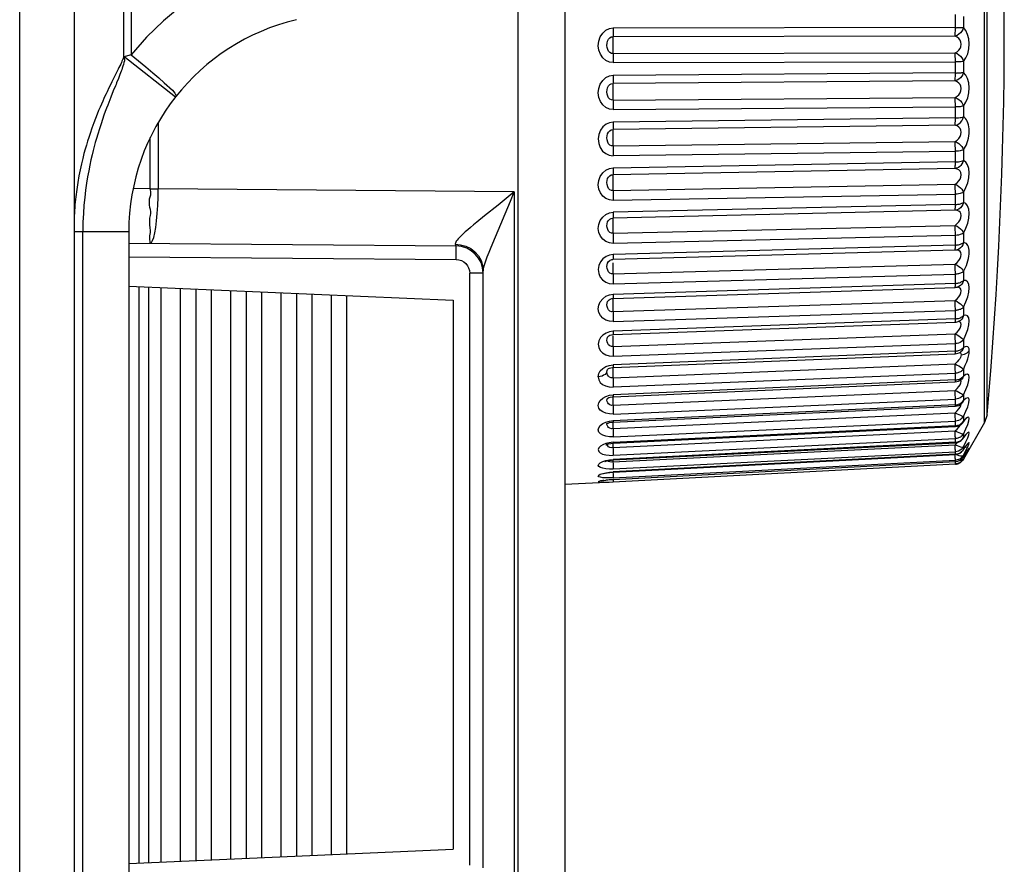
# Model space of a CAD drawing. Header units: millimetres. Extents: x 841 to 1588, y -90 to 564.
# Tile 36 of 39: x 1394 to 1412, y 225 to 241. Entities that reach past the tile are written whole.
import ezdxf

# ---------------------------------------------------------------- set-up
doc = ezdxf.new("R2010")
doc.units = ezdxf.units.MM
doc.header["$LTSCALE"] = 30.734
doc.layers.get('0').update_dxf_attribs({"linetype": 'CONTINUOUS'})

msp = doc.modelspace()

# ---------------------------------------------------------------- linework, layer by layer
for p, q in [((1394.857, 337.584), (1394.857, 173.613)), ((1393.857, 173.613), (1393.857, 337.384)), ((1395.768, 239.864), (1395.768, 257.011)), ((1395.9, 257.012), (1395.9, 239.9)), ((1411.551, 233.154), (1411.551, 247.573)), ((1411.597, 233.299), (1411.597, 247.429)), ((1403.857, 244.085), (1403.857, 216.943)), ((1402.996, 219.045), (1402.996, 241.982)), ((1411.016, 240.394), (1411.016, 240.637)), ((1411.163, 240.602), (1411.163, 240.4)), ((1411.016, 240.4), (1404.742, 240.389)), ((1411.012, 240.243), (1404.737, 240.231)), ((1396.713, 239.125), (1395.764, 239.871)), ((1404.737, 239.923), (1411.012, 239.935)), ((1411.016, 239.561), (1411.016, 239.803)), ((1395.665, 239.637), (1395.549, 239.406)), ((1404.742, 239.759), (1411.016, 239.771)), ((1411.163, 239.777), (1411.163, 239.576)), ((1395.695, 239.536), (1395.666, 239.464)), ((1411.016, 239.567), (1404.742, 239.521)), ((1395.492, 239.292), (1395.459, 239.223)), ((1395.522, 239.352), (1395.492, 239.292)), ((1395.549, 239.406), (1395.522, 239.352)), ((1411.012, 239.42), (1404.737, 239.374)), ((1395.528, 239.12), (1395.491, 239.028)), ((1395.574, 239.236), (1395.528, 239.12)), ((1404.737, 239.069), (1411.012, 239.115)), ((1404.742, 238.897), (1411.016, 238.943)), ((1411.016, 238.736), (1411.016, 238.975)), ((1411.163, 238.959), (1411.163, 238.761)), ((1411.016, 238.742), (1404.742, 238.663)), ((1396.398, 238.651), (1396.398, 237.443)), ((1411.012, 238.607), (1404.737, 238.528)), ((1396.25, 237.443), (1396.25, 238.382)), ((1404.737, 238.228), (1411.012, 238.308)), ((1404.742, 238.051), (1411.016, 238.131)), ((1411.163, 238.156), (1411.163, 237.963)), ((1411.012, 237.814), (1404.737, 237.701)), ((1411.016, 237.935), (1404.742, 237.823)), ((1396.25, 237.443), (1395.941, 237.445)), ((1396.25, 237.443), (1396.398, 237.443)), ((1402.926, 237.386), (1396.398, 237.443)), ((1404.737, 237.411), (1411.012, 237.524)), ((1402.858, 237.218), (1402.926, 237.386)), ((1402.926, 237.386), (1402.926, 223.542)), ((1404.742, 237.231), (1411.016, 237.343)), ((1411.016, 237.149), (1411.016, 237.374)), ((1411.163, 237.377), (1411.163, 237.191)), ((1402.58, 236.559), (1402.858, 237.218)), ((1411.016, 237.155), (1404.742, 237.011)), ((1402.381, 236.945), (1402.243, 236.832)), ((1411.012, 237.048), (1404.737, 236.904)), ((1404.737, 236.627), (1411.012, 236.771)), ((1395.857, 236.652), (1394.848, 236.652)), ((1395.015, 224.375), (1395.015, 236.652)), ((1395.857, 236.652), (1395.857, 224.375)), ((1404.742, 236.444), (1411.016, 236.589)), ((1411.016, 236.404), (1411.016, 236.618)), ((1411.163, 236.631), (1411.163, 236.454)), ((1395.857, 236.446), (1401.861, 236.394)), ((1401.844, 236.424), (1401.943, 236.417)), ((1411.016, 236.409), (1404.742, 236.235)), ((1395.857, 236.196), (1401.861, 236.144)), ((1401.861, 236.144), (1401.862, 236.28)), ((1401.862, 236.28), (1401.862, 236.35)), ((1404.671, 236.226), (1404.609, 236.2)), ((1404.742, 236.238), (1404.671, 236.226)), ((1411.012, 236.319), (1404.737, 236.145)), ((1404.718, 236.143), (1404.737, 236.145)), ((1404.719, 236.143), (1404.737, 236.145)), ((1404.733, 236.085), (1404.733, 236.06)), ((1404.733, 236.06), (1404.733, 236.033)), ((1404.737, 235.883), (1411.012, 236.058)), ((1402.357, 235.894), (1402.109, 235.894)), ((1402.109, 225.033), (1402.109, 235.894)), ((1402.357, 224.989), (1402.357, 235.938)), ((1404.742, 235.701), (1411.016, 235.875)), ((1411.016, 235.682), (1411.016, 235.893)), ((1411.163, 235.926), (1411.163, 235.76)), ((1395.857, 235.658), (1401.807, 235.399)), ((1396.046, 225.077), (1396.046, 235.65)), ((1396.22, 235.643), (1396.22, 225.085)), ((1411.016, 235.708), (1404.742, 235.505)), ((1411.054, 235.639), (1411.052, 235.639)), ((1411.108, 235.726), (1411.123, 235.733)), ((1396.451, 225.095), (1396.451, 235.633)), ((1396.797, 235.617), (1396.797, 225.11)), ((1397.086, 235.605), (1397.086, 225.123)), ((1397.374, 225.135), (1397.374, 235.592)), ((1397.721, 235.577), (1397.721, 225.15)), ((1398.009, 235.564), (1398.009, 225.163)), ((1398.298, 225.175), (1398.298, 235.552)), ((1398.644, 235.537), (1398.644, 225.191)), ((1398.933, 235.524), (1398.933, 225.203)), ((1399.222, 225.216), (1399.222, 235.512)), ((1399.568, 235.496), (1399.568, 225.231)), ((1399.857, 225.244), (1399.857, 235.484)), ((1404.671, 235.497), (1404.742, 235.508)), ((1404.738, 235.43), (1411.013, 235.633)), ((1401.807, 235.399), (1401.807, 225.329)), ((1404.714, 235.428), (1404.738, 235.43)), ((1404.733, 235.387), (1404.733, 235.364)), ((1404.733, 235.364), (1404.733, 235.339)), ((1404.733, 235.339), (1404.733, 235.311)), ((1404.737, 235.189), (1411.012, 235.391)), ((1404.742, 235.009), (1411.016, 235.211)), ((1411.016, 235.052), (1411.016, 235.228)), ((1411.151, 235.105), (1411.163, 235.117)), ((1411.163, 235.269), (1411.163, 235.117)), ((1404.739, 234.768), (1411.013, 234.997)), ((1411.016, 235.057), (1404.742, 234.828)), ((1411.016, 235.033), (1411.016, 235.057)), ((1411.078, 235.006), (1411.065, 235.006)), ((1411.083, 235.013), (1411.083, 235.013)), ((1404.742, 234.831), (1404.672, 234.82)), ((1404.709, 234.765), (1404.739, 234.768)), ((1404.733, 234.743), (1404.733, 234.722)), ((1404.737, 234.551), (1411.012, 234.78)), ((1411.011, 234.779), (1411.048, 234.815)), ((1404.733, 234.672), (1404.734, 234.643)), ((1404.742, 234.375), (1411.016, 234.604)), ((1411.016, 234.46), (1411.016, 234.628)), ((1411.163, 234.668), (1411.163, 234.531)), ((1404.74, 234.165), (1411.014, 234.417)), ((1411.016, 234.464), (1404.742, 234.212)), ((1411.016, 234.443), (1411.016, 234.464)), ((1411.107, 234.447), (1411.106, 234.447)), ((1411.108, 234.431), (1411.118, 234.419)), ((1411.118, 234.419), (1411.123, 234.399)), ((1411.123, 234.399), (1411.152, 234.402)), ((1411.151, 234.517), (1411.163, 234.531)), ((1411.152, 234.402), (1411.181, 234.409)), ((1404.669, 234.203), (1404.742, 234.214)), ((1404.737, 233.977), (1411.012, 234.229)), ((1411.047, 234.266), (1411.011, 234.229)), ((1411.108, 234.347), (1411.095, 234.324)), ((1404.637, 234.127), (1404.638, 234.128)), ((1404.7, 234.16), (1404.728, 234.165)), ((1404.728, 234.165), (1404.74, 234.165)), ((1404.733, 234.161), (1404.733, 234.143)), ((1404.734, 234.069), (1404.735, 234.039)), ((1404.742, 233.807), (1411.016, 234.061)), ((1411.016, 233.932), (1411.016, 234.072)), ((1411.163, 234.13), (1411.163, 234.008)), ((1404.74, 233.628), (1411.015, 233.901)), ((1411.016, 233.936), (1404.742, 233.663)), ((1411.123, 233.944), (1411.13, 233.949)), ((1411.132, 233.952), (1411.124, 233.944)), ((1411.124, 233.944), (1411.124, 233.944)), ((1411.151, 233.994), (1411.163, 234.008)), ((1404.671, 233.656), (1404.742, 233.665)), ((1404.737, 233.473), (1411.012, 233.745)), ((1411.163, 233.66), (1411.163, 233.556)), ((1404.735, 233.534), (1404.736, 233.504)), ((1404.736, 233.504), (1404.739, 233.441)), ((1404.742, 233.311), (1411.016, 233.584)), ((1411.016, 233.478), (1404.742, 233.188)), ((1411.016, 233.475), (1411.016, 233.587)), ((1411.15, 233.527), (1411.136, 233.509)), ((1411.136, 233.508), (1411.142, 233.514)), ((1411.136, 233.509), (1411.136, 233.508)), ((1411.142, 233.514), (1411.146, 233.518)), ((1411.163, 233.556), (1411.15, 233.527)), ((1411.151, 233.54), (1411.163, 233.556)), ((1404.737, 233.044), (1411.012, 233.335)), ((1404.741, 233.163), (1411.015, 233.454)), ((1411.163, 233.263), (1411.209, 233.362)), ((1411.597, 233.298), (1411.551, 233.154)), ((1404.629, 233.141), (1404.631, 233.146)), ((1404.671, 233.181), (1404.742, 233.19)), ((1404.711, 233.161), (1404.741, 233.163)), ((1404.742, 232.892), (1411.016, 233.182)), ((1411.016, 233.093), (1411.016, 233.185)), ((1411.146, 233.145), (1411.144, 233.144)), ((1411.15, 233.152), (1411.146, 233.145)), ((1411.163, 233.178), (1411.15, 233.152)), ((1411.151, 233.161), (1411.163, 233.178)), ((1411.163, 233.263), (1411.163, 233.178)), ((1411.208, 233.226), (1411.163, 233.178)), ((1411.551, 233.154), (1411.163, 232.481)), ((1404.736, 233.075), (1404.739, 233.013)), ((1404.737, 232.695), (1411.012, 233.001)), ((1404.741, 232.775), (1411.015, 233.08)), ((1411.016, 233.096), (1404.742, 232.791)), ((1411.012, 233.001), (1411.047, 232.983)), ((1411.163, 232.944), (1411.209, 233.04)), ((1411.163, 232.944), (1411.163, 232.879)), ((1404.626, 232.759), (1404.629, 232.775)), ((1404.63, 232.745), (1404.626, 232.759)), ((1404.742, 232.792), (1404.669, 232.783)), ((1404.698, 232.771), (1404.741, 232.775)), ((1404.734, 232.774), (1404.736, 232.726)), ((1404.737, 232.431), (1411.012, 232.747)), ((1404.742, 232.555), (1411.016, 232.86)), ((1411.016, 232.793), (1404.742, 232.477)), ((1404.742, 232.468), (1411.016, 232.784)), ((1411.016, 232.868), (1411.016, 232.883)), ((1411.016, 232.791), (1411.016, 232.868)), ((1411.151, 232.861), (1411.163, 232.879)), ((1411.163, 232.879), (1411.152, 232.857)), ((1411.163, 232.707), (1411.209, 232.799)), ((1411.196, 232.912), (1411.2, 232.916)), ((1411.24, 232.767), (1411.208, 232.726)), ((1404.742, 232.303), (1411.016, 232.62)), ((1411.016, 232.574), (1404.742, 232.25)), ((1404.742, 232.245), (1411.016, 232.57)), ((1411.046, 232.623), (1411.016, 232.62)), ((1411.016, 232.572), (1411.016, 232.621)), ((1411.016, 232.57), (1411.016, 232.574)), ((1411.151, 232.703), (1411.163, 232.707)), ((1411.151, 232.644), (1411.156, 232.649)), ((1411.163, 232.661), (1411.156, 232.649)), ((1411.163, 232.707), (1411.163, 232.661)), ((1411.17, 232.669), (1411.163, 232.661)), ((1411.163, 232.485), (1411.209, 232.567)), ((1411.208, 232.726), (1411.188, 232.695)), ((1411.208, 232.6), (1411.189, 232.57)), ((1411.212, 232.607), (1411.208, 232.6)), ((1411.208, 232.578), (1411.219, 232.595)), ((1411.212, 232.607), (1411.222, 232.622)), ((1411.219, 232.688), (1411.226, 232.696)), ((1411.219, 232.595), (1411.237, 232.623)), ((1411.226, 232.696), (1411.23, 232.701)), ((1411.238, 232.645), (1411.244, 232.653)), ((1404.656, 232.442), (1404.641, 232.454)), ((1404.671, 232.471), (1404.742, 232.478)), ((1404.708, 232.466), (1404.742, 232.468)), ((1404.736, 232.461), (1404.74, 232.374)), ((1404.742, 232.14), (1411.016, 232.464)), ((1404.742, 232.11), (1411.016, 232.438)), ((1404.742, 232.067), (1411.016, 232.395)), ((1411.046, 232.468), (1411.016, 232.464)), ((1411.016, 232.439), (1411.016, 232.465)), ((1411.016, 232.438), (1411.016, 232.439)), ((1411.046, 232.399), (1411.016, 232.395)), ((1411.016, 232.394), (1411.016, 232.395)), ((1411.074, 232.408), (1411.046, 232.399)), ((1411.074, 232.477), (1411.047, 232.469)), ((1411.151, 232.546), (1411.163, 232.553)), ((1411.151, 232.511), (1411.163, 232.528)), ((1411.151, 232.474), (1411.163, 232.485)), ((1411.151, 232.463), (1411.163, 232.481)), ((1411.163, 232.528), (1411.16, 232.523)), ((1411.163, 232.553), (1411.163, 232.528)), ((1411.175, 232.548), (1411.163, 232.528)), ((1411.163, 232.485), (1411.163, 232.482)), ((1404.671, 232.244), (1404.742, 232.25)), ((1404.681, 232.241), (1404.742, 232.245)), ((1404.737, 232.253), (1404.74, 232.199)), ((1404.74, 232.374), (1404.741, 232.349)), ((1404.742, 232.25), (1404.742, 232.245)), ((1404.742, 232.063), (1403.857, 232.016)), ((1404.669, 232.106), (1404.605, 232.1)), ((1404.668, 232.063), (1404.742, 232.067)), ((1404.742, 232.111), (1404.669, 232.106)), ((1404.691, 232.107), (1404.742, 232.11)), ((1404.74, 232.11), (1404.742, 232.071)), ((1404.742, 232.147), (1404.742, 232.14)), ((1404.742, 232.111), (1404.742, 232.11)), ((1404.742, 232.071), (1404.742, 232.067)), ((1395.857, 225.069), (1401.806, 225.329))]:
    msp.add_line(p, q)
for points in [[(1398.76, 241.712), (1398.344, 241.594), (1397.942, 241.444), (1397.553, 241.261), (1397.179, 241.045), (1396.825, 240.8), (1396.492, 240.526), (1396.184, 240.226), (1395.9, 239.9)], [(1404.742, 239.756), (1404.671, 239.767), (1404.607, 239.797), (1404.55, 239.846), (1404.505, 239.909), (1404.478, 239.985), (1404.468, 240.067), (1404.475, 240.151), (1404.501, 240.231), (1404.548, 240.299), (1404.608, 240.351), (1404.671, 240.382), (1404.742, 240.393)], [(1404.742, 240.389), (1404.742, 240.358), (1404.741, 240.327), (1404.741, 240.298), (1404.74, 240.272), (1404.739, 240.25)], [(1411.163, 240.4), (1411.15, 240.364), (1411.132, 240.332), (1411.108, 240.301), (1411.079, 240.276), (1411.047, 240.256), (1411.012, 240.243)], [(1411.012, 240.243), (1411.013, 240.26), (1411.014, 240.281), (1411.015, 240.306), (1411.016, 240.334), (1411.016, 240.366), (1411.016, 240.4)], [(1411.016, 240.394), (1411.031, 240.397), (1411.045, 240.402), (1411.06, 240.403), (1411.076, 240.401), (1411.092, 240.4), (1411.108, 240.401), (1411.137, 240.4)], [(1411.137, 240.4), (1411.151, 240.4), (1411.163, 240.4)], [(1411.163, 239.777), (1411.209, 239.843), (1411.242, 239.918), (1411.263, 240.007), (1411.27, 240.099), (1411.262, 240.19), (1411.24, 240.274), (1411.208, 240.343), (1411.163, 240.4)], [(1404.737, 239.923), (1404.707, 239.926), (1404.68, 239.94), (1404.656, 239.964), (1404.64, 239.996), (1404.63, 240.034), (1404.626, 240.073), (1404.629, 240.112), (1404.638, 240.152), (1404.653, 240.185), (1404.677, 240.212), (1404.705, 240.227), (1404.737, 240.231)], [(1404.739, 240.25), (1404.736, 240.214), (1404.735, 240.193), (1404.734, 240.169), (1404.733, 240.141), (1404.733, 240.111), (1404.733, 240.08)], [(1411.011, 239.935), (1411.048, 239.956), (1411.077, 239.983), (1411.101, 240.013), (1411.117, 240.048), (1411.122, 240.092), (1411.117, 240.134), (1411.102, 240.168), (1411.078, 240.197), (1411.048, 240.222), (1411.011, 240.243)], [(1404.733, 240.08), (1404.733, 240.05), (1404.733, 240.02), (1404.734, 239.992), (1404.735, 239.966), (1404.736, 239.942)], [(1395.768, 239.864), (1395.763, 239.85), (1395.755, 239.832), (1395.745, 239.81), (1395.733, 239.785), (1395.721, 239.757), (1395.709, 239.727), (1395.694, 239.695), (1395.678, 239.664), (1395.665, 239.637)], [(1395.764, 239.871), (1395.77, 239.853), (1395.774, 239.833), (1395.777, 239.812), (1395.777, 239.787), (1395.769, 239.757), (1395.759, 239.724), (1395.749, 239.689), (1395.738, 239.654), (1395.729, 239.626), (1395.719, 239.598), (1395.707, 239.568), (1395.695, 239.536)], [(1395.9, 239.9), (1395.878, 239.895), (1395.856, 239.89), (1395.835, 239.883), (1395.813, 239.876), (1395.767, 239.86)], [(1395.9, 239.9), (1396.038, 239.788), (1396.172, 239.677), (1396.296, 239.572), (1396.409, 239.475), (1396.509, 239.387)], [(1404.736, 239.942), (1404.739, 239.903), (1404.74, 239.88), (1404.741, 239.852), (1404.741, 239.823), (1404.742, 239.791), (1404.742, 239.759)], [(1411.012, 239.935), (1411.046, 239.921), (1411.079, 239.9), (1411.108, 239.875), (1411.132, 239.844), (1411.151, 239.811), (1411.163, 239.777)], [(1411.016, 239.803), (1411.016, 239.834), (1411.015, 239.864), (1411.014, 239.891), (1411.013, 239.915), (1411.012, 239.935)], [(1411.163, 239.777), (1411.146, 239.776), (1411.125, 239.774), (1411.101, 239.772), (1411.074, 239.772), (1411.046, 239.771), (1411.016, 239.771)], [(1395.666, 239.464), (1395.635, 239.386), (1395.624, 239.358), (1395.613, 239.331), (1395.574, 239.236)], [(1404.742, 238.894), (1404.671, 238.905), (1404.607, 238.933), (1404.55, 238.981), (1404.505, 239.044), (1404.478, 239.119), (1404.468, 239.2), (1404.475, 239.283), (1404.501, 239.363), (1404.548, 239.43), (1404.608, 239.483), (1404.671, 239.514), (1404.742, 239.525)], [(1404.742, 239.521), (1404.742, 239.49), (1404.741, 239.461), (1404.741, 239.434), (1404.74, 239.409), (1404.739, 239.389)], [(1411.163, 239.576), (1411.15, 239.539), (1411.132, 239.506), (1411.108, 239.475), (1411.079, 239.45), (1411.047, 239.432), (1411.012, 239.42)], [(1411.012, 239.42), (1411.013, 239.434), (1411.014, 239.453), (1411.015, 239.476), (1411.016, 239.502), (1411.016, 239.533), (1411.016, 239.567)], [(1411.016, 239.561), (1411.031, 239.564), (1411.045, 239.569), (1411.06, 239.57), (1411.076, 239.568), (1411.092, 239.569), (1411.108, 239.57), (1411.123, 239.571), (1411.137, 239.573), (1411.151, 239.574), (1411.163, 239.576)], [(1411.163, 238.959), (1411.209, 239.032), (1411.242, 239.113), (1411.263, 239.204), (1411.27, 239.296), (1411.262, 239.385), (1411.24, 239.465), (1411.208, 239.527), (1411.163, 239.576)], [(1396.509, 239.387), (1396.658, 239.25), (1396.703, 239.199), (1396.723, 239.16), (1396.723, 239.138)], [(1404.737, 239.069), (1404.707, 239.071), (1404.68, 239.085), (1404.656, 239.109), (1404.64, 239.141), (1404.63, 239.18), (1404.626, 239.218), (1404.629, 239.257), (1404.638, 239.296), (1404.653, 239.329), (1404.677, 239.354), (1404.705, 239.37), (1404.737, 239.374)], [(1404.739, 239.389), (1404.736, 239.36), (1404.735, 239.341), (1404.734, 239.319), (1404.733, 239.293), (1404.733, 239.264), (1404.733, 239.233)], [(1411.011, 239.114), (1411.048, 239.139), (1411.077, 239.168), (1411.101, 239.2), (1411.117, 239.236), (1411.122, 239.28), (1411.117, 239.322), (1411.102, 239.354), (1411.078, 239.38), (1411.048, 239.403), (1411.011, 239.42)], [(1395.459, 239.223), (1395.441, 239.184), (1395.421, 239.143), (1395.401, 239.098), (1395.379, 239.05), (1395.356, 238.997), (1395.331, 238.94), (1395.304, 238.878), (1395.276, 238.809), (1395.247, 238.734), (1395.215, 238.651), (1395.18, 238.554), (1395.147, 238.458), (1395.122, 238.384), (1395.101, 238.316), (1395.08, 238.245), (1395.058, 238.17), (1395.036, 238.087), (1395.013, 237.997), (1394.989, 237.899), (1394.966, 237.793), (1394.944, 237.68), (1394.923, 237.558), (1394.903, 237.43), (1394.885, 237.294), (1394.871, 237.15), (1394.859, 236.996), (1394.857, 236.95)], [(1404.733, 239.233), (1404.733, 239.203), (1404.733, 239.173), (1404.734, 239.143), (1404.735, 239.116), (1404.736, 239.09)], [(1404.736, 239.09), (1404.739, 239.046), (1404.74, 239.021), (1404.741, 238.992), (1404.741, 238.961), (1404.742, 238.929), (1404.742, 238.897)], [(1411.012, 239.115), (1411.046, 239.099), (1411.079, 239.078), (1411.108, 239.053), (1411.132, 239.023), (1411.151, 238.991), (1411.163, 238.959)], [(1411.016, 238.975), (1411.016, 239.007), (1411.015, 239.037), (1411.014, 239.066), (1411.013, 239.092), (1411.012, 239.115)], [(1395.491, 239.028), (1395.471, 238.976), (1395.45, 238.919), (1395.427, 238.857), (1395.402, 238.79), (1395.376, 238.716), (1395.349, 238.635), (1395.318, 238.541), (1395.289, 238.447), (1395.265, 238.365), (1395.243, 238.289), (1395.223, 238.217), (1395.204, 238.145), (1395.184, 238.063), (1395.164, 237.974), (1395.143, 237.878), (1395.122, 237.774), (1395.102, 237.662), (1395.082, 237.543), (1395.065, 237.417), (1395.049, 237.283), (1395.035, 237.142), (1395.025, 236.99), (1395.017, 236.827), (1395.015, 236.652)], [(1411.163, 238.959), (1411.146, 238.955), (1411.125, 238.951), (1411.101, 238.947), (1411.074, 238.945), (1411.046, 238.943), (1411.016, 238.943)], [(1411.012, 238.607), (1411.046, 238.617), (1411.079, 238.635), (1411.108, 238.659), (1411.132, 238.689), (1411.151, 238.724), (1411.163, 238.761)], [(1411.012, 238.607), (1411.013, 238.619), (1411.014, 238.635), (1411.015, 238.655), (1411.016, 238.68), (1411.016, 238.709), (1411.016, 238.742)], [(1411.016, 238.742), (1411.046, 238.743), (1411.074, 238.745), (1411.101, 238.748), (1411.125, 238.751), (1411.146, 238.756), (1411.163, 238.761)], [(1411.163, 238.156), (1411.182, 238.185), (1411.2, 238.217), (1411.217, 238.251), (1411.232, 238.289), (1411.245, 238.328), (1411.255, 238.37), (1411.263, 238.412), (1411.268, 238.455), (1411.27, 238.498), (1411.269, 238.539), (1411.264, 238.579), (1411.257, 238.616), (1411.246, 238.65), (1411.234, 238.68), (1411.218, 238.707), (1411.201, 238.729), (1411.183, 238.747), (1411.163, 238.761)], [(1404.742, 238.666), (1404.671, 238.654), (1404.609, 238.625), (1404.552, 238.578), (1404.507, 238.517), (1404.479, 238.44), (1404.468, 238.357), (1404.476, 238.274), (1404.502, 238.198), (1404.547, 238.135), (1404.605, 238.087), (1404.669, 238.059), (1404.742, 238.048)], [(1404.737, 238.228), (1404.707, 238.23), (1404.68, 238.244), (1404.656, 238.268), (1404.64, 238.3), (1404.63, 238.338), (1404.626, 238.375), (1404.629, 238.414), (1404.638, 238.452), (1404.653, 238.483), (1404.677, 238.508), (1404.705, 238.523), (1404.737, 238.528)], [(1404.739, 238.54), (1404.736, 238.516), (1404.735, 238.5), (1404.734, 238.48), (1404.733, 238.456), (1404.733, 238.429), (1404.733, 238.399)], [(1404.742, 238.663), (1404.742, 238.633), (1404.741, 238.604), (1404.741, 238.579), (1404.74, 238.557), (1404.739, 238.54)], [(1411.011, 238.308), (1411.048, 238.335), (1411.077, 238.366), (1411.101, 238.4), (1411.117, 238.437), (1411.122, 238.48), (1411.117, 238.52), (1411.102, 238.55), (1411.078, 238.574), (1411.048, 238.594), (1411.011, 238.607)], [(1404.733, 238.399), (1404.733, 238.369), (1404.733, 238.339), (1404.734, 238.308), (1404.735, 238.279), (1404.736, 238.252)], [(1404.736, 238.252), (1404.739, 238.204), (1404.74, 238.176), (1404.741, 238.146), (1404.741, 238.114), (1404.742, 238.083), (1404.742, 238.051)], [(1411.012, 238.308), (1411.046, 238.292), (1411.079, 238.271), (1411.108, 238.245), (1411.132, 238.216), (1411.151, 238.186), (1411.163, 238.156)], [(1411.016, 238.162), (1411.016, 238.194), (1411.015, 238.226), (1411.014, 238.256), (1411.013, 238.283), (1411.012, 238.308)], [(1411.014, 237.84), (1411.015, 237.852), (1411.015, 237.865), (1411.016, 237.879), (1411.016, 237.895), (1411.016, 237.914), (1411.016, 238.162)], [(1411.163, 238.156), (1411.146, 238.149), (1411.125, 238.143), (1411.101, 238.138), (1411.074, 238.134), (1411.046, 238.132), (1411.016, 238.131)], [(1404.742, 237.227), (1404.671, 237.237), (1404.607, 237.263), (1404.55, 237.308), (1404.505, 237.366), (1404.478, 237.437), (1404.468, 237.513), (1404.475, 237.593), (1404.501, 237.669), (1404.548, 237.734), (1404.608, 237.785), (1404.671, 237.815), (1404.742, 237.826)], [(1404.742, 237.823), (1404.742, 237.794), (1404.741, 237.767), (1404.741, 237.744), (1404.74, 237.725), (1404.739, 237.71)], [(1411.011, 237.524), (1411.048, 237.553), (1411.077, 237.586), (1411.101, 237.621), (1411.117, 237.658), (1411.122, 237.7), (1411.117, 237.739), (1411.102, 237.767), (1411.078, 237.788), (1411.048, 237.804), (1411.011, 237.814)], [(1411.012, 237.814), (1411.012, 237.816), (1411.013, 237.82), (1411.013, 237.824), (1411.013, 237.829), (1411.014, 237.834), (1411.014, 237.84)], [(1411.043, 237.821), (1411.038, 237.819), (1411.033, 237.818), (1411.027, 237.816), (1411.022, 237.815), (1411.017, 237.814), (1411.012, 237.814)], [(1411.016, 237.935), (1411.045, 237.937), (1411.072, 237.939), (1411.099, 237.943), (1411.123, 237.948), (1411.145, 237.955), (1411.163, 237.963)], [(1411.163, 237.963), (1411.151, 237.929), (1411.136, 237.897), (1411.117, 237.872), (1411.095, 237.851), (1411.072, 237.833), (1411.043, 237.821)], [(1411.163, 237.377), (1411.209, 237.463), (1411.242, 237.551), (1411.263, 237.645), (1411.27, 237.735), (1411.262, 237.816), (1411.24, 237.884), (1411.208, 237.932), (1411.163, 237.963)], [(1404.737, 237.411), (1404.707, 237.412), (1404.68, 237.426), (1404.656, 237.45), (1404.64, 237.481), (1404.63, 237.519), (1404.626, 237.555), (1404.629, 237.592), (1404.638, 237.628), (1404.653, 237.658), (1404.677, 237.682), (1404.705, 237.696), (1404.737, 237.701)], [(1404.739, 237.71), (1404.736, 237.693), (1404.735, 237.68), (1404.734, 237.662), (1404.733, 237.64), (1404.733, 237.615), (1404.733, 237.586)], [(1396.25, 236.443), (1396.251, 236.453), (1396.25, 236.478), (1396.246, 236.51), (1396.242, 236.544), (1396.246, 236.577), (1396.251, 236.61), (1396.256, 236.642), (1396.258, 236.679), (1396.251, 236.726), (1396.244, 236.782), (1396.243, 236.845), (1396.245, 236.906), (1396.254, 236.952), (1396.262, 236.991), (1396.26, 237.027), (1396.254, 237.063), (1396.246, 237.102), (1396.238, 237.145), (1396.236, 237.2), (1396.237, 237.255), (1396.248, 237.297), (1396.259, 237.332), (1396.262, 237.365), (1396.262, 237.393), (1396.258, 237.419), (1396.25, 237.443)], [(1396.25, 236.443), (1396.272, 236.455), (1396.294, 236.491), (1396.314, 236.551), (1396.334, 236.633), (1396.351, 236.735), (1396.367, 236.855), (1396.379, 236.988), (1396.389, 237.133), (1396.395, 237.286), (1396.398, 237.443)], [(1404.733, 237.586), (1404.733, 237.557), (1404.733, 237.527), (1404.734, 237.496), (1404.735, 237.466), (1404.736, 237.438)], [(1411.012, 237.524), (1411.046, 237.507), (1411.079, 237.486), (1411.108, 237.461), (1411.132, 237.433), (1411.151, 237.405), (1411.163, 237.377)], [(1411.016, 237.374), (1411.016, 237.405), (1411.015, 237.437), (1411.014, 237.468), (1411.013, 237.498), (1411.012, 237.524)], [(1402.926, 237.386), (1402.629, 237.144), (1402.381, 236.945)], [(1404.736, 237.438), (1404.739, 237.385), (1404.74, 237.356), (1404.741, 237.325), (1404.741, 237.293), (1404.742, 237.261), (1404.742, 237.231)], [(1411.163, 237.377), (1411.146, 237.368), (1411.125, 237.36), (1411.101, 237.353), (1411.074, 237.348), (1411.046, 237.344), (1411.016, 237.343)], [(1411.163, 237.191), (1411.15, 237.153), (1411.132, 237.121), (1411.108, 237.092), (1411.079, 237.07), (1411.047, 237.055), (1411.012, 237.048)], [(1411.012, 237.048), (1411.013, 237.054), (1411.014, 237.064), (1411.015, 237.079), (1411.016, 237.099), (1411.016, 237.124), (1411.016, 237.155)], [(1411.016, 237.149), (1411.031, 237.152), (1411.045, 237.157), (1411.06, 237.16), (1411.076, 237.16), (1411.092, 237.163), (1411.108, 237.167), (1411.123, 237.172), (1411.137, 237.178), (1411.151, 237.184), (1411.163, 237.191)], [(1411.163, 236.631), (1411.209, 236.722), (1411.242, 236.812), (1411.263, 236.906), (1411.27, 236.993), (1411.262, 237.069), (1411.24, 237.131), (1411.208, 237.17), (1411.163, 237.191)], [(1404.742, 236.441), (1404.671, 236.45), (1404.607, 236.474), (1404.55, 236.517), (1404.505, 236.572), (1404.478, 236.639), (1404.468, 236.712), (1404.475, 236.789), (1404.501, 236.861), (1404.548, 236.924), (1404.608, 236.973), (1404.671, 237.002), (1404.742, 237.014)], [(1404.737, 236.627), (1404.707, 236.627), (1404.68, 236.641), (1404.656, 236.664), (1404.64, 236.694), (1404.63, 236.73), (1404.626, 236.765), (1404.629, 236.8), (1404.638, 236.835), (1404.653, 236.863), (1404.677, 236.885), (1404.705, 236.899), (1404.737, 236.904)], [(1404.737, 236.904), (1404.736, 236.899), (1404.735, 236.888), (1404.734, 236.873), (1404.733, 236.854), (1404.733, 236.831), (1404.733, 236.804)], [(1404.742, 237.011), (1404.742, 236.983), (1404.741, 236.958), (1404.741, 236.938), (1404.74, 236.921), (1404.739, 236.91), (1404.737, 236.904)], [(1411.011, 236.771), (1411.048, 236.803), (1411.077, 236.837), (1411.101, 236.872), (1411.117, 236.909), (1411.122, 236.95), (1411.117, 236.986), (1411.102, 237.011), (1411.078, 237.03), (1411.048, 237.042), (1411.011, 237.048)], [(1402.243, 236.832), (1402.182, 236.782), (1402.126, 236.735), (1402.075, 236.691), (1402.029, 236.651), (1401.989, 236.614), (1401.954, 236.581), (1401.924, 236.551), (1401.899, 236.524), (1401.879, 236.501), (1401.863, 236.48), (1401.853, 236.463), (1401.846, 236.447), (1401.843, 236.434), (1401.844, 236.424)], [(1404.733, 236.804), (1404.733, 236.775), (1404.733, 236.746), (1404.734, 236.715), (1404.735, 236.684), (1404.736, 236.655)], [(1411.012, 236.771), (1411.046, 236.754), (1411.079, 236.732), (1411.108, 236.708), (1411.132, 236.682), (1411.151, 236.656), (1411.163, 236.631)], [(1411.016, 236.618), (1411.016, 236.649), (1411.015, 236.681), (1411.014, 236.713), (1411.013, 236.743), (1411.012, 236.771)], [(1402.374, 236.029), (1402.397, 236.105), (1402.43, 236.192), (1402.465, 236.279), (1402.502, 236.37), (1402.58, 236.559)], [(1404.736, 236.655), (1404.739, 236.599), (1404.74, 236.568), (1404.741, 236.537), (1404.741, 236.505), (1404.742, 236.474), (1404.742, 236.444)], [(1411.163, 236.631), (1411.146, 236.619), (1411.125, 236.609), (1411.101, 236.601), (1411.074, 236.594), (1411.046, 236.59), (1411.016, 236.588)], [(1401.844, 236.424), (1401.847, 236.415), (1401.85, 236.407), (1401.853, 236.401), (1401.856, 236.397), (1401.858, 236.395), (1401.861, 236.394)], [(1401.862, 236.35), (1401.862, 236.374), (1401.862, 236.389), (1401.861, 236.394)], [(1401.943, 236.417), (1402.04, 236.39), (1402.128, 236.346), (1402.206, 236.286), (1402.27, 236.212), (1402.317, 236.127), (1402.347, 236.034), (1402.357, 235.938)], [(1411.163, 236.454), (1411.15, 236.417), (1411.132, 236.385), (1411.108, 236.358), (1411.079, 236.337), (1411.047, 236.324), (1411.012, 236.319)], [(1411.012, 236.319), (1411.013, 236.321), (1411.014, 236.329), (1411.015, 236.341), (1411.016, 236.358), (1411.016, 236.381), (1411.016, 236.409)], [(1411.016, 236.404), (1411.031, 236.407), (1411.045, 236.413), (1411.06, 236.416), (1411.076, 236.416)], [(1411.076, 236.416), (1411.092, 236.42), (1411.108, 236.425), (1411.123, 236.431), (1411.137, 236.438), (1411.151, 236.445), (1411.163, 236.454)], [(1411.163, 235.926), (1411.182, 235.961), (1411.2, 235.999), (1411.217, 236.038), (1411.232, 236.079), (1411.245, 236.12), (1411.255, 236.162), (1411.263, 236.204), (1411.268, 236.244), (1411.27, 236.282), (1411.269, 236.317), (1411.264, 236.349), (1411.257, 236.378), (1411.246, 236.402), (1411.234, 236.422), (1411.218, 236.437), (1411.201, 236.447), (1411.183, 236.453), (1411.163, 236.454)], [(1404.609, 236.2), (1404.552, 236.157), (1404.507, 236.102), (1404.479, 236.034), (1404.468, 235.961), (1404.476, 235.889), (1404.502, 235.824), (1404.547, 235.77), (1404.605, 235.73), (1404.669, 235.706), (1404.742, 235.698)], [(1404.742, 236.235), (1404.742, 236.209), (1404.741, 236.187), (1404.741, 236.169), (1404.74, 236.155), (1404.739, 236.147), (1404.737, 236.145)], [(1411.011, 236.058), (1411.048, 236.091), (1411.077, 236.126), (1411.101, 236.161), (1411.117, 236.198), (1411.122, 236.237), (1411.117, 236.271), (1411.102, 236.293), (1411.078, 236.308), (1411.048, 236.317), (1411.011, 236.319)], [(1401.861, 236.144), (1401.911, 236.138), (1401.957, 236.124), (1401.999, 236.101), (1402.037, 236.07), (1402.067, 236.032), (1402.09, 235.99), (1402.104, 235.944), (1402.109, 235.894)], [(1402.357, 235.938), (1402.361, 235.975), (1402.374, 236.029)], [(1404.737, 235.883), (1404.707, 235.883), (1404.68, 235.896), (1404.656, 235.918), (1404.64, 235.947), (1404.63, 235.982), (1404.626, 236.014), (1404.629, 236.048), (1404.638, 236.08), (1404.653, 236.106), (1404.677, 236.127), (1404.684, 236.131)], [(1404.684, 236.131), (1404.705, 236.139), (1404.718, 236.143)], [(1404.733, 236.033), (1404.733, 236.004), (1404.734, 235.974), (1404.735, 235.943), (1404.736, 235.912)], [(1411.012, 236.058), (1411.047, 236.039), (1411.078, 236.019), (1411.108, 235.996), (1411.132, 235.972), (1411.15, 235.948), (1411.163, 235.926)], [(1411.016, 235.893), (1411.016, 235.919), (1411.015, 235.947), (1411.015, 235.975), (1411.014, 236.004), (1411.013, 236.031), (1411.012, 236.058)], [(1404.736, 235.912), (1404.739, 235.854), (1404.74, 235.823), (1404.741, 235.791), (1404.741, 235.759), (1404.742, 235.729), (1404.742, 235.701)], [(1411.163, 235.926), (1411.151, 235.916), (1411.138, 235.907), (1411.123, 235.899), (1411.108, 235.892), (1411.092, 235.887), (1411.076, 235.883), (1411.061, 235.881), (1411.045, 235.878), (1411.03, 235.875), (1411.016, 235.875)], [(1411.013, 235.633), (1411.013, 235.633), (1411.014, 235.637), (1411.015, 235.647), (1411.016, 235.661), (1411.016, 235.682)], [(1411.016, 235.703), (1411.031, 235.706), (1411.045, 235.711), (1411.06, 235.714), (1411.076, 235.716), (1411.092, 235.72), (1411.108, 235.726)], [(1411.077, 235.461), (1411.101, 235.497), (1411.117, 235.532), (1411.122, 235.57), (1411.117, 235.6), (1411.102, 235.619), (1411.078, 235.631), (1411.048, 235.636)], [(1411.163, 235.76), (1411.15, 235.724), (1411.132, 235.693), (1411.108, 235.668), (1411.079, 235.648), (1411.054, 235.639)], [(1411.123, 235.733), (1411.137, 235.741), (1411.151, 235.75), (1411.163, 235.76)], [(1411.163, 235.269), (1411.209, 235.367), (1411.242, 235.459), (1411.263, 235.549), (1411.27, 235.628), (1411.262, 235.692), (1411.24, 235.737), (1411.208, 235.76), (1411.163, 235.76)], [(1404.742, 235.006), (1404.671, 235.012), (1404.607, 235.033), (1404.55, 235.069), (1404.505, 235.117), (1404.478, 235.175), (1404.468, 235.239), (1404.475, 235.306), (1404.501, 235.37), (1404.548, 235.426), (1404.608, 235.47), (1404.671, 235.497)], [(1404.742, 235.505), (1404.742, 235.481), (1404.741, 235.461), (1404.741, 235.446), (1404.74, 235.436), (1404.739, 235.431), (1404.738, 235.43)], [(1411.011, 235.391), (1411.048, 235.426), (1411.077, 235.461)], [(1404.737, 235.189), (1404.707, 235.188), (1404.68, 235.2), (1404.656, 235.221), (1404.64, 235.249), (1404.63, 235.282), (1404.626, 235.312), (1404.629, 235.343), (1404.638, 235.372), (1404.653, 235.396), (1404.658, 235.401)], [(1404.658, 235.4), (1404.666, 235.407), (1404.688, 235.42), (1404.714, 235.428)], [(1404.735, 235.43), (1404.735, 235.429), (1404.734, 235.42), (1404.733, 235.406), (1404.733, 235.387)], [(1404.733, 235.311), (1404.734, 235.281), (1404.735, 235.25), (1404.736, 235.219)], [(1411.012, 235.391), (1411.047, 235.372), (1411.078, 235.353), (1411.108, 235.331), (1411.132, 235.309), (1411.15, 235.288), (1411.163, 235.269)], [(1411.016, 235.228), (1411.016, 235.253), (1411.015, 235.279), (1411.015, 235.307), (1411.014, 235.336), (1411.013, 235.364), (1411.012, 235.391)], [(1404.736, 235.219), (1404.739, 235.158), (1404.74, 235.127), (1404.741, 235.095), (1404.741, 235.064), (1404.742, 235.035), (1404.742, 235.009)], [(1411.163, 235.269), (1411.151, 235.258), (1411.138, 235.247), (1411.123, 235.238), (1411.108, 235.231), (1411.092, 235.225), (1411.076, 235.22), (1411.061, 235.217), (1411.045, 235.214), (1411.03, 235.211), (1411.016, 235.211)], [(1411.163, 235.117), (1411.15, 235.082), (1411.132, 235.053), (1411.108, 235.029), (1411.083, 235.013)], [(1411.108, 235.077), (1411.123, 235.085), (1411.137, 235.094), (1411.151, 235.105)], [(1411.163, 234.668), (1411.209, 234.768), (1411.242, 234.859), (1411.263, 234.946), (1411.27, 235.02), (1411.262, 235.076), (1411.24, 235.113), (1411.208, 235.126), (1411.163, 235.117)], [(1411.013, 234.997), (1411.014, 234.998), (1411.015, 235.004), (1411.016, 235.016), (1411.016, 235.033)], [(1411.016, 235.052), (1411.031, 235.055), (1411.045, 235.06), (1411.06, 235.064), (1411.076, 235.066), (1411.092, 235.071), (1411.108, 235.077)], [(1411.048, 234.815), (1411.077, 234.851), (1411.101, 234.886), (1411.117, 234.92), (1411.122, 234.955), (1411.117, 234.982), (1411.102, 234.997), (1411.078, 235.006)], [(1404.552, 234.759), (1404.507, 234.712), (1404.479, 234.654), (1404.468, 234.592), (1404.476, 234.531), (1404.502, 234.475), (1404.547, 234.431), (1404.604, 234.397), (1404.669, 234.378), (1404.742, 234.372)], [(1404.672, 234.82), (1404.609, 234.796), (1404.552, 234.759)], [(1404.644, 234.729), (1404.646, 234.732), (1404.659, 234.743), (1404.681, 234.755), (1404.709, 234.765)], [(1404.742, 234.828), (1404.742, 234.807), (1404.741, 234.79), (1404.741, 234.777), (1404.74, 234.77), (1404.739, 234.768)], [(1411.012, 234.78), (1411.046, 234.761), (1411.079, 234.742), (1411.108, 234.721), (1411.132, 234.702), (1411.151, 234.684), (1411.163, 234.668)], [(1411.016, 234.628), (1411.016, 234.655), (1411.015, 234.685), (1411.014, 234.716), (1411.013, 234.748), (1411.012, 234.78)], [(1404.737, 234.551), (1404.707, 234.55), (1404.68, 234.561), (1404.656, 234.58), (1404.64, 234.606), (1404.63, 234.637), (1404.626, 234.664), (1404.629, 234.693), (1404.638, 234.719), (1404.644, 234.729)], [(1404.733, 234.722), (1404.733, 234.699), (1404.733, 234.672)], [(1404.734, 234.643), (1404.735, 234.613), (1404.736, 234.582)], [(1404.736, 234.582), (1404.739, 234.52), (1404.74, 234.488), (1404.741, 234.456), (1404.741, 234.426), (1404.742, 234.399), (1404.742, 234.375)], [(1411.163, 234.668), (1411.146, 234.651), (1411.125, 234.635), (1411.101, 234.622), (1411.074, 234.613), (1411.046, 234.606), (1411.016, 234.603)], [(1411.014, 234.417), (1411.015, 234.42), (1411.016, 234.429), (1411.016, 234.443)], [(1411.016, 234.46), (1411.031, 234.463), (1411.045, 234.468), (1411.06, 234.472), (1411.076, 234.474), (1411.092, 234.48), (1411.108, 234.487)], [(1411.089, 234.437), (1411.096, 234.437), (1411.108, 234.431)], [(1411.163, 234.531), (1411.15, 234.497), (1411.132, 234.47), (1411.107, 234.447)], [(1411.108, 234.487), (1411.123, 234.495), (1411.137, 234.506), (1411.151, 234.517)], [(1411.123, 234.399), (1411.118, 234.374), (1411.108, 234.347)], [(1411.27, 234.468), (1411.266, 234.504), (1411.257, 234.53), (1411.244, 234.546), (1411.224, 234.552), (1411.197, 234.546), (1411.163, 234.531)], [(1411.163, 234.13), (1411.197, 234.204), (1411.225, 234.269), (1411.244, 234.324), (1411.257, 234.374), (1411.266, 234.422), (1411.27, 234.468)], [(1411.181, 234.409), (1411.207, 234.419), (1411.232, 234.432), (1411.253, 234.449), (1411.27, 234.468)], [(1404.549, 234.146), (1404.606, 234.18), (1404.669, 234.203)], [(1404.742, 234.212), (1404.742, 234.193), (1404.741, 234.179), (1404.741, 234.169), (1404.74, 234.165), (1404.74, 234.165)], [(1411.012, 234.229), (1411.047, 234.21), (1411.078, 234.192), (1411.108, 234.174), (1411.132, 234.157), (1411.15, 234.142), (1411.163, 234.13)], [(1411.016, 234.072), (1411.016, 234.093), (1411.015, 234.118), (1411.015, 234.144), (1411.014, 234.172), (1411.013, 234.2), (1411.012, 234.229)], [(1411.095, 234.324), (1411.076, 234.298), (1411.047, 234.266)], [(1404.468, 233.994), (1404.478, 234.052), (1404.504, 234.102), (1404.549, 234.146)], [(1404.591, 234.038), (1404.565, 234.021), (1404.536, 234.007), (1404.502, 233.998), (1404.468, 233.994)], [(1404.627, 234.083), (1404.612, 234.06), (1404.591, 234.038)], [(1404.627, 234.083), (1404.63, 234.108), (1404.637, 234.127)], [(1404.737, 233.977), (1404.704, 233.977), (1404.676, 233.989), (1404.653, 234.008), (1404.637, 234.031), (1404.63, 234.057), (1404.627, 234.083)], [(1404.638, 234.128), (1404.638, 234.129), (1404.644, 234.135), (1404.657, 234.143), (1404.676, 234.153), (1404.7, 234.16)], [(1404.733, 234.143), (1404.733, 234.121), (1404.733, 234.096), (1404.734, 234.069)], [(1404.735, 234.039), (1404.736, 234.008), (1404.739, 233.945)], [(1411.163, 234.13), (1411.151, 234.116), (1411.137, 234.103), (1411.123, 234.092), (1411.108, 234.083), (1411.092, 234.076), (1411.076, 234.07), (1411.061, 234.066), (1411.045, 234.062), (1411.03, 234.059), (1411.016, 234.061)], [(1411.163, 233.66), (1411.209, 233.76), (1411.242, 233.847), (1411.263, 233.924), (1411.27, 233.985), (1411.262, 234.025), (1411.24, 234.043), (1411.208, 234.038), (1411.163, 234.008)], [(1404.468, 233.994), (1404.478, 233.938), (1404.503, 233.892), (1404.545, 233.855), (1404.601, 233.827), (1404.666, 233.811), (1404.742, 233.805)], [(1404.739, 233.945), (1404.74, 233.913), (1404.741, 233.883), (1404.741, 233.854), (1404.742, 233.829), (1404.742, 233.807)], [(1411.011, 233.745), (1411.048, 233.781), (1411.077, 233.817), (1411.101, 233.849), (1411.117, 233.88), (1411.122, 233.908), (1411.117, 233.928), (1411.108, 233.933)], [(1411.015, 233.901), (1411.015, 233.902), (1411.016, 233.907), (1411.016, 233.918), (1411.016, 233.936)], [(1411.016, 233.932), (1411.031, 233.935), (1411.045, 233.94), (1411.06, 233.944), (1411.076, 233.947), (1411.092, 233.953), (1411.108, 233.961)], [(1411.108, 233.961), (1411.123, 233.97), (1411.137, 233.981), (1411.151, 233.994)], [(1411.163, 234.008), (1411.15, 233.977), (1411.132, 233.952)], [(1404.548, 233.602), (1404.608, 233.635), (1404.671, 233.656)], [(1404.742, 233.663), (1404.742, 233.647), (1404.741, 233.635), (1404.741, 233.629), (1404.74, 233.628)], [(1411.012, 233.745), (1411.046, 233.728), (1411.079, 233.71), (1411.108, 233.694), (1411.132, 233.68), (1411.151, 233.668), (1411.163, 233.66)], [(1411.016, 233.584), (1411.016, 233.603), (1411.016, 233.626), (1411.015, 233.653), (1411.014, 233.682), (1411.013, 233.714), (1411.012, 233.745)], [(1411.163, 233.66), (1411.146, 233.639), (1411.125, 233.621), (1411.101, 233.606), (1411.074, 233.594), (1411.046, 233.587), (1411.016, 233.583)], [(1404.742, 233.309), (1404.671, 233.312), (1404.607, 233.325), (1404.55, 233.349), (1404.504, 233.381), (1404.478, 233.421), (1404.468, 233.466), (1404.475, 233.514), (1404.501, 233.561), (1404.548, 233.602)], [(1404.737, 233.473), (1404.707, 233.47), (1404.68, 233.479), (1404.657, 233.496), (1404.64, 233.517), (1404.63, 233.542), (1404.626, 233.563), (1404.629, 233.586), (1404.634, 233.598)], [(1404.632, 233.596), (1404.631, 233.595), (1404.633, 233.596), (1404.643, 233.603), (1404.662, 233.612), (1404.688, 233.621), (1404.72, 233.627), (1404.74, 233.628)], [(1404.733, 233.631), (1404.733, 233.612), (1404.733, 233.589), (1404.734, 233.563), (1404.735, 233.534)], [(1411.011, 233.334), (1411.048, 233.37), (1411.077, 233.404), (1411.101, 233.435), (1411.117, 233.464), (1411.122, 233.489), (1411.12, 233.494)], [(1411.015, 233.454), (1411.016, 233.456), (1411.016, 233.464), (1411.016, 233.478)], [(1411.016, 233.475), (1411.031, 233.478), (1411.045, 233.482), (1411.06, 233.486), (1411.076, 233.49), (1411.092, 233.496), (1411.108, 233.505)], [(1411.108, 233.505), (1411.123, 233.515), (1411.137, 233.527), (1411.151, 233.54)], [(1411.209, 233.362), (1411.242, 233.445), (1411.263, 233.517), (1411.27, 233.57), (1411.262, 233.601), (1411.24, 233.61), (1411.208, 233.595), (1411.163, 233.556)], [(1404.739, 233.441), (1404.74, 233.41), (1404.741, 233.38), (1404.741, 233.353), (1404.742, 233.33), (1404.742, 233.311)], [(1411.016, 233.182), (1411.016, 233.199), (1411.016, 233.22), (1411.015, 233.245), (1411.014, 233.273), (1411.013, 233.303), (1411.012, 233.335)], [(1411.012, 233.334), (1411.046, 233.317), (1411.079, 233.301), (1411.108, 233.287), (1411.132, 233.276), (1411.151, 233.268), (1411.163, 233.263)], [(1404.742, 232.89), (1404.671, 232.892), (1404.607, 232.902), (1404.55, 232.921), (1404.505, 232.948), (1404.478, 232.981), (1404.468, 233.019), (1404.475, 233.059), (1404.501, 233.099), (1404.548, 233.134)], [(1404.548, 233.134), (1404.608, 233.163), (1404.671, 233.181)], [(1404.627, 233.138), (1404.624, 233.135), (1404.621, 233.131), (1404.628, 233.135), (1404.646, 233.144)], [(1404.656, 233.063), (1404.64, 233.082), (1404.63, 233.104), (1404.626, 233.121), (1404.629, 233.141)], [(1404.646, 233.144), (1404.674, 233.153), (1404.711, 233.161)], [(1404.733, 233.163), (1404.733, 233.156), (1404.734, 233.132), (1404.735, 233.105), (1404.736, 233.075)], [(1404.742, 233.188), (1404.742, 233.174), (1404.741, 233.166), (1404.741, 233.163)], [(1411.011, 233), (1411.048, 233.036), (1411.077, 233.069), (1411.101, 233.098), (1411.111, 233.114)], [(1411.163, 233.263), (1411.146, 233.241), (1411.125, 233.222), (1411.101, 233.206), (1411.074, 233.194), (1411.046, 233.186), (1411.016, 233.182)], [(1411.016, 233.093), (1411.031, 233.096), (1411.045, 233.1), (1411.06, 233.104), (1411.076, 233.108), (1411.092, 233.115), (1411.108, 233.124)], [(1411.108, 233.124), (1411.123, 233.135), (1411.137, 233.147), (1411.151, 233.161)], [(1411.145, 233.145), (1411.15, 233.151), (1411.164, 233.167), (1411.174, 233.176), (1411.175, 233.177)], [(1411.209, 233.04), (1411.242, 233.12), (1411.263, 233.184), (1411.27, 233.229), (1411.262, 233.251), (1411.24, 233.25), (1411.208, 233.226)], [(1404.737, 233.044), (1404.707, 233.041), (1404.68, 233.049), (1404.656, 233.063)], [(1404.739, 233.013), (1404.74, 232.982), (1404.741, 232.954), (1404.741, 232.929), (1404.742, 232.908), (1404.742, 232.892)], [(1411.016, 232.883), (1411.015, 232.901), (1411.015, 232.922), (1411.014, 232.947), (1411.012, 233.001)], [(1411.015, 233.08), (1411.016, 233.08), (1411.016, 233.085), (1411.016, 233.096)], [(1411.163, 232.944), (1411.151, 232.928), (1411.138, 232.913), (1411.123, 232.9), (1411.108, 232.889), (1411.092, 232.88), (1411.076, 232.873), (1411.061, 232.868), (1411.045, 232.864), (1411.03, 232.861), (1411.016, 232.86)], [(1411.047, 232.983), (1411.078, 232.97), (1411.108, 232.958)], [(1411.108, 232.958), (1411.132, 232.95), (1411.15, 232.945), (1411.163, 232.944)], [(1411.209, 232.799), (1411.242, 232.873), (1411.263, 232.93), (1411.27, 232.966), (1411.262, 232.979), (1411.24, 232.968), (1411.208, 232.935), (1411.163, 232.879)], [(1404.55, 232.747), (1404.506, 232.72), (1404.479, 232.689), (1404.468, 232.657), (1404.475, 232.626), (1404.5, 232.598), (1404.545, 232.577), (1404.603, 232.562), (1404.668, 232.554), (1404.742, 232.553)], [(1404.669, 232.783), (1404.605, 232.768), (1404.55, 232.747)], [(1404.608, 232.744), (1404.611, 232.746), (1404.627, 232.753), (1404.656, 232.762), (1404.698, 232.771)], [(1404.742, 232.791), (1404.742, 232.78), (1404.741, 232.775), (1404.741, 232.775)], [(1411.011, 232.747), (1411.048, 232.781), (1411.057, 232.791)], [(1411.012, 232.747), (1411.046, 232.732), (1411.079, 232.719), (1411.108, 232.71)], [(1411.015, 232.666), (1411.014, 232.69), (1411.012, 232.747)], [(1411.016, 232.791), (1411.031, 232.793), (1411.045, 232.797), (1411.06, 232.802), (1411.076, 232.806), (1411.092, 232.813), (1411.108, 232.822), (1411.123, 232.833), (1411.137, 232.846), (1411.151, 232.861)], [(1411.016, 232.784), (1411.016, 232.786), (1411.016, 232.793)], [(1411.152, 232.857), (1411.157, 232.865), (1411.173, 232.886), (1411.187, 232.902), (1411.196, 232.912)], [(1411.242, 232.709), (1411.263, 232.757), (1411.27, 232.785), (1411.262, 232.787), (1411.24, 232.767)], [(1404.656, 232.711), (1404.64, 232.727), (1404.63, 232.745)], [(1404.737, 232.696), (1404.707, 232.692), (1404.68, 232.699), (1404.656, 232.711)], [(1404.736, 232.726), (1404.74, 232.636), (1404.741, 232.609), (1404.741, 232.587), (1404.742, 232.568), (1404.742, 232.555)], [(1411.016, 232.464), (1411.016, 232.471), (1411.016, 232.484), (1411.015, 232.501), (1411.012, 232.578)], [(1411.016, 232.62), (1411.016, 232.63), (1411.016, 232.645), (1411.015, 232.666)], [(1411.016, 232.572), (1411.031, 232.574), (1411.045, 232.578), (1411.06, 232.582), (1411.076, 232.587), (1411.092, 232.594), (1411.108, 232.604), (1411.123, 232.615), (1411.137, 232.628), (1411.151, 232.644)], [(1411.028, 232.571), (1411.046, 232.563), (1411.079, 232.552), (1411.108, 232.545)], [(1411.163, 232.707), (1411.146, 232.683), (1411.125, 232.662), (1411.101, 232.645), (1411.074, 232.632), (1411.046, 232.623)], [(1411.108, 232.71), (1411.132, 232.705), (1411.151, 232.703)], [(1411.156, 232.649), (1411.17, 232.669), (1411.188, 232.695), (1411.202, 232.715), (1411.214, 232.73), (1411.216, 232.733)], [(1411.16, 232.523), (1411.175, 232.548), (1411.189, 232.57), (1411.201, 232.589), (1411.212, 232.607)], [(1411.163, 232.553), (1411.209, 232.641), (1411.242, 232.709)], [(1411.209, 232.567), (1411.242, 232.628), (1411.263, 232.668), (1411.27, 232.686), (1411.262, 232.679), (1411.24, 232.65), (1411.222, 232.622)], [(1411.222, 232.622), (1411.231, 232.635), (1411.238, 232.645)], [(1404.742, 232.302), (1404.671, 232.302), (1404.607, 232.306), (1404.55, 232.315), (1404.505, 232.329), (1404.478, 232.347), (1404.468, 232.369), (1404.475, 232.393), (1404.501, 232.417), (1404.548, 232.44)], [(1404.548, 232.44), (1404.608, 232.459), (1404.671, 232.471)], [(1404.595, 232.442), (1404.59, 232.438), (1404.591, 232.439), (1404.604, 232.444), (1404.628, 232.452), (1404.664, 232.459), (1404.708, 232.466)], [(1404.737, 232.431), (1404.707, 232.427), (1404.68, 232.432), (1404.656, 232.442)], [(1404.742, 232.477), (1404.742, 232.47), (1404.742, 232.468)], [(1411.016, 232.395), (1411.016, 232.399), (1411.016, 232.408), (1411.014, 232.438)], [(1411.016, 232.439), (1411.031, 232.44), (1411.045, 232.443), (1411.06, 232.447), (1411.076, 232.453), (1411.092, 232.46), (1411.108, 232.47)], [(1411.016, 232.392), (1411.031, 232.393), (1411.038, 232.394)], [(1411.038, 232.394), (1411.045, 232.396), (1411.06, 232.4), (1411.076, 232.405), (1411.092, 232.413), (1411.108, 232.422)], [(1411.163, 232.553), (1411.146, 232.529), (1411.125, 232.508), (1411.101, 232.49), (1411.074, 232.477)], [(1411.125, 232.439), (1411.101, 232.421), (1411.074, 232.408)], [(1411.108, 232.545), (1411.132, 232.543), (1411.151, 232.546)], [(1411.108, 232.47), (1411.123, 232.481), (1411.137, 232.495), (1411.151, 232.511)], [(1411.108, 232.467), (1411.132, 232.468), (1411.151, 232.474)], [(1411.108, 232.422), (1411.123, 232.434), (1411.137, 232.448), (1411.151, 232.463)], [(1411.163, 232.485), (1411.146, 232.46), (1411.125, 232.439)], [(1404.742, 232.14), (1404.671, 232.138), (1404.607, 232.138), (1404.55, 232.142), (1404.505, 232.15), (1404.478, 232.16), (1404.468, 232.174), (1404.475, 232.189), (1404.501, 232.205), (1404.548, 232.221), (1404.608, 232.235), (1404.671, 232.244)], [(1404.566, 232.218), (1404.571, 232.22), (1404.593, 232.226), (1404.629, 232.233), (1404.681, 232.241)], [(1404.741, 232.349), (1404.741, 232.329), (1404.742, 232.314), (1404.742, 232.303)], [(1404.572, 232.094), (1404.55, 232.092), (1404.506, 232.084), (1404.479, 232.076), (1404.468, 232.069), (1404.475, 232.064), (1404.5, 232.061), (1404.545, 232.06), (1404.603, 232.061), (1404.668, 232.063)], [(1404.541, 232.09), (1404.532, 232.087), (1404.529, 232.086), (1404.535, 232.087), (1404.549, 232.09)], [(1404.549, 232.09), (1404.572, 232.094), (1404.603, 232.098), (1404.642, 232.102), (1404.691, 232.107)], [(1404.74, 232.199), (1404.741, 232.16), (1404.742, 232.147)]]:
    msp.add_lwpolyline(points)
for centre, radius, start, end in [((1332.931, 240.364), 78.982, 354.86736, 5.13264), ((1399.857, 236.652), 4, 103.3648, 180), ((1401.857, 235.894), 0.5, 0, 89.5), ((1411.007, 235.813), 0.18, 271.8483, 284.537), ((1411.007, 235.177), 0.18, 272.0855, 294.953), ((1411.007, 234.597), 0.18, 272.2998, 303.6996), ((1411.007, 234.081), 0.18, 272.4889, 310.5998), ((1411.007, 233.634), 0.18, 272.6507, 316.1067), ((1411.007, 233.26), 0.18, 272.7835, 320.5095), ((1411.007, 232.964), 0.18, 272.8857, 323.6523), ((1411.007, 232.749), 0.18, 272.9565, 326.2341), ((1411.007, 232.618), 0.18, 272.9948, 328.2986)]:
    msp.add_arc(centre, radius, start, end)

doc.saveas('drawing.dxf')
